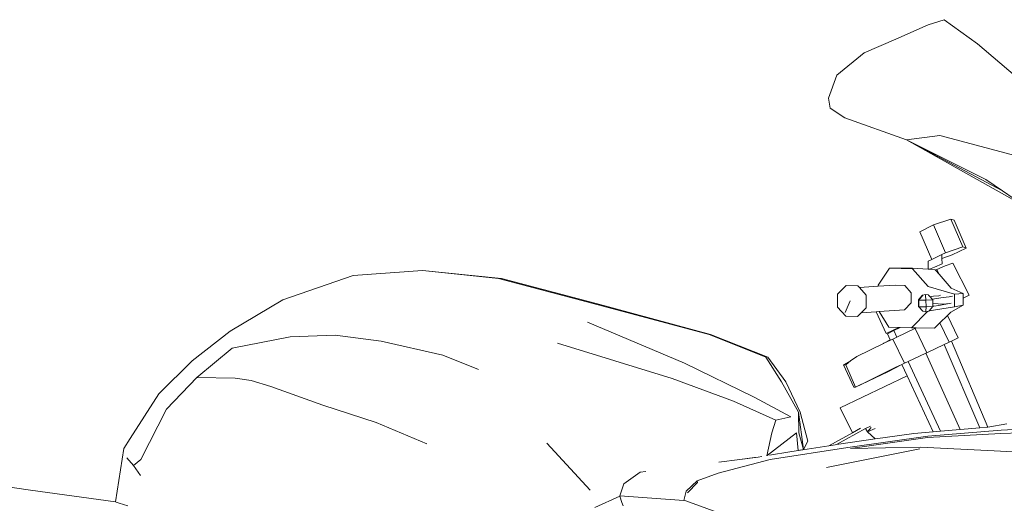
# Model space of a CAD drawing. Header units: inches. Extents: x 1987 to 3775, y 142 to 1299.
# Tile 6 of 50: x 2536 to 2568, y 382 to 398. Entities that reach past the tile are written whole.
import ezdxf

# ---------------------------------------------------------------- set-up
doc = ezdxf.new("R2010")
doc.units = ezdxf.units.IN
doc.header["$MEASUREMENT"] = 0
doc.layers.add('CAR', color=173, linetype='Continuous', lineweight=13)

# ---------------------------------------------------------------- blocks, each defined once
blk = doc.blocks.new('r')
at = {"layer": 'CAR'}
for p, q in [((45.575, 46.273), (45.051, 46.099)), ((46.677, 45.485), (45.575, 46.273)), ((45.051, 46.099), (43.99, 45.629)), ((43.99, 45.629), (42.955, 45.19)), ((47.919, 44.418), (46.677, 45.485)), ((42.955, 45.19), (42.052, 44.451)), ((42.052, 44.451), (41.788, 43.695)), ((41.788, 43.695), (41.832, 43.376)), ((41.832, 43.376), (42.315, 43.057)), ((42.315, 43.057), (44.341, 42.337)), ((45.434, 42.472), (44.341, 42.337)), ((44.341, 42.337), (46.95, 41.031)), ((44.341, 42.337), (48.258, 40.139)), ((47.498, 40.657), (44.341, 42.337)), ((48.909, 41.549), (45.434, 42.472)), ((46.95, 41.031), (47.498, 40.657)), ((47.498, 40.657), (48.258, 40.139)), ((44.779, 39.317), (45.231, 39.543)), ((45.231, 39.543), (45.793, 39.732)), ((45.231, 39.543), (45.625, 38.63)), ((45.793, 39.732), (45.902, 39.695)), ((46.187, 38.819), (45.793, 39.732)), ((46.296, 38.782), (45.902, 39.695)), ((45.171, 38.41), (44.779, 39.317)), ((45.625, 38.63), (46.187, 38.819)), ((46.296, 38.782), (45.844, 38.557)), ((46.187, 38.819), (46.296, 38.782)), ((45.171, 38.41), (45.504, 38.577)), ((45.504, 38.577), (45.625, 38.63)), ((45.505, 38.57), (45.504, 38.577)), ((45.505, 38.57), (45.625, 38.63)), ((45.507, 38.443), (45.505, 38.57)), ((45.844, 38.557), (45.507, 38.443)), ((45.055, 38.351), (45.051, 38.09)), ((45.055, 38.351), (45.171, 38.41)), ((45.1, 38.087), (45.26, 38.158)), ((45.26, 38.158), (45.511, 38.266)), ((45.334, 38.078), (45.609, 38.199)), ((45.511, 38.266), (45.507, 38.443)), ((45.609, 38.199), (45.869, 38.287)), ((45.869, 38.287), (46.395, 37.234)), ((26.184, 37.88), (23.868, 37.081)), ((28.458, 38.046), (26.184, 37.88)), ((28.458, 38.046), (28.46, 38.046)), ((30.949, 37.781), (28.46, 38.046)), ((31.054, 37.781), (28.46, 38.046)), ((43.411, 37.568), (43.79, 38.122)), ((44.539, 38.128), (43.79, 38.122)), ((43.79, 38.122), (44.535, 38.103)), ((44.535, 38.103), (45.055, 37.521)), ((44.539, 38.128), (45.051, 38.09)), ((45.051, 38.09), (45.1, 38.087)), ((45.1, 38.087), (45.284, 38.073)), ((45.284, 38.073), (45.295, 38.06)), ((45.295, 38.06), (45.334, 38.078)), ((45.295, 38.06), (45.414, 37.923)), ((45.334, 38.078), (45.414, 37.923)), ((45.414, 37.923), (45.804, 37.472)), ((34.056, 36.964), (30.949, 37.781)), ((34.158, 36.964), (31.054, 37.781)), ((42.082, 37.267), (42.361, 37.556)), ((42.361, 37.556), (42.749, 37.546)), ((42.749, 37.546), (42.802, 37.487)), ((43.41, 37.529), (42.802, 37.487)), ((43.41, 37.529), (43.411, 37.568)), ((43.975, 37.568), (43.41, 37.529)), ((44.283, 37.56), (43.975, 37.568)), ((44.498, 37.319), (44.283, 37.56)), ((45.055, 37.521), (45.913, 37.267)), ((42.077, 36.849), (42.082, 37.267)), ((42.802, 37.487), (43.02, 37.243)), ((43.02, 37.243), (43.014, 36.824)), ((44.493, 36.987), (44.498, 37.319)), ((44.745, 37.078), (44.874, 37.238)), ((44.772, 37.127), (44.871, 37.241)), ((44.871, 37.241), (44.967, 37.263)), ((45.061, 37.244), (44.967, 37.263)), ((44.971, 37.238), (44.979, 37.078)), ((45.061, 37.244), (45.065, 37.241)), ((45.115, 37.185), (45.065, 37.241)), ((45.231, 37.201), (45.115, 37.185)), ((45.187, 37.105), (45.115, 37.185)), ((45.399, 37.219), (45.231, 37.201)), ((45.463, 37.239), (45.399, 37.219)), ((45.742, 37.184), (45.549, 37.164)), ((45.851, 37.202), (45.742, 37.184)), ((46.198, 37.298), (45.804, 37.472)), ((45.913, 37.267), (46.198, 37.298)), ((45.918, 36.854), (45.913, 37.267)), ((46.201, 37.144), (46.198, 37.298)), ((46.395, 37.234), (46.201, 37.144)), ((23.868, 37.081), (22.144, 36.052)), ((37.868, 35.952), (34.056, 36.964)), ((37.905, 35.952), (34.158, 36.964)), ((42.348, 36.546), (42.077, 36.849)), ((42.335, 36.665), (42.49, 37.051)), ((44.272, 36.758), (44.493, 36.987)), ((44.737, 37.085), (44.755, 37.107)), ((44.74, 36.866), (44.737, 37.085)), ((44.745, 37.078), (44.737, 37.085)), ((44.88, 36.711), (44.74, 36.866)), ((44.749, 36.858), (44.74, 36.866)), ((44.749, 36.858), (44.745, 37.078)), ((44.979, 37.078), (44.745, 37.078)), ((44.983, 36.858), (44.749, 36.858)), ((44.88, 36.711), (44.749, 36.858)), ((44.772, 37.127), (44.755, 37.117)), ((44.755, 37.107), (44.755, 37.117)), ((44.755, 37.117), (44.763, 37.116)), ((44.755, 37.107), (44.763, 37.116)), ((44.763, 37.116), (44.772, 37.127)), ((45.204, 37.086), (44.979, 37.078)), ((44.979, 37.078), (44.983, 36.858)), ((44.983, 36.858), (44.98, 36.708)), ((45.208, 36.866), (44.983, 36.858)), ((45.084, 36.724), (45.208, 36.866)), ((45.918, 36.854), (45.084, 36.724)), ((45.549, 37.164), (45.187, 37.105)), ((45.204, 37.086), (45.187, 37.105)), ((45.206, 36.967), (45.204, 37.086)), ((45.206, 36.967), (45.553, 36.939)), ((45.208, 36.882), (45.206, 36.967)), ((45.236, 36.882), (45.208, 36.882)), ((45.208, 36.866), (45.208, 36.882)), ((45.404, 36.9), (45.236, 36.882)), ((45.746, 36.96), (45.404, 36.9)), ((45.553, 36.939), (45.746, 36.96)), ((45.746, 36.96), (45.812, 36.971)), ((45.793, 36.678), (46.205, 36.915)), ((46.205, 36.915), (45.918, 36.854)), ((46.205, 36.915), (46.201, 37.144)), ((42.736, 36.536), (42.348, 36.546)), ((42.856, 36.66), (42.736, 36.536)), ((43.014, 36.824), (42.856, 36.66)), ((42.856, 36.66), (43.352, 36.695)), ((43.352, 36.695), (43.441, 36.701)), ((43.352, 36.695), (43.676, 35.982)), ((43.441, 36.701), (44.272, 36.758)), ((43.765, 36.183), (43.441, 36.701)), ((45.029, 36.701), (44.51, 36.163)), ((44.88, 36.711), (44.883, 36.708)), ((44.977, 36.689), (44.883, 36.708)), ((44.977, 36.689), (45.029, 36.701)), ((45.029, 36.701), (45.073, 36.711)), ((45.073, 36.711), (45.084, 36.724)), ((45.688, 36.575), (45.435, 36.327)), ((45.793, 36.678), (45.688, 36.575)), ((46.044, 35.836), (45.688, 36.575)), ((37.054, 35.005), (33.875, 36.354)), ((45.435, 36.327), (45.259, 36.155)), ((45.435, 36.327), (45.74, 35.694)), ((22.144, 36.052), (20.892, 35.079)), ((24.111, 35.875), (22.209, 35.496)), ((25.593, 35.924), (24.111, 35.875)), ((27.1, 35.724), (25.593, 35.924)), ((39.727, 35.199), (37.868, 35.952)), ((39.791, 35.199), (37.905, 35.952)), ((44.091, 36.174), (43.676, 35.982)), ((43.922, 36.076), (43.718, 35.971)), ((43.718, 35.971), (43.81, 35.775)), ((44.091, 36.174), (43.765, 36.183)), ((44.137, 36.173), (43.922, 36.076)), ((43.922, 36.076), (44.022, 35.861)), ((44.022, 35.861), (44.62, 36.143)), ((44.137, 36.173), (44.091, 36.174)), ((44.51, 36.163), (44.137, 36.173)), ((44.51, 36.163), (44.611, 36.162)), ((44.611, 36.162), (44.62, 36.143)), ((44.611, 36.162), (44.66, 36.162)), ((44.62, 36.143), (44.624, 36.145)), ((44.624, 36.145), (44.66, 36.162)), ((44.624, 36.145), (45.008, 35.349)), ((44.66, 36.162), (45.259, 36.155)), ((29.128, 35.272), (27.1, 35.724)), ((36.648, 34.507), (32.887, 35.667)), ((42.708, 35.226), (43.588, 35.657)), ((43.588, 35.657), (43.603, 35.664)), ((43.603, 35.664), (43.81, 35.775)), ((43.603, 35.664), (43.815, 35.764)), ((43.81, 35.775), (43.815, 35.764)), ((43.815, 35.764), (43.892, 35.8)), ((43.892, 35.8), (44.022, 35.861)), ((43.892, 35.8), (44.275, 35.004)), ((45.577, 35.617), (45.008, 35.349)), ((45.74, 35.694), (45.577, 35.617)), ((45.577, 35.617), (46.749, 32.889)), ((45.825, 35.733), (45.74, 35.694)), ((46.044, 35.836), (45.825, 35.733)), ((45.825, 35.733), (47.013, 32.914)), ((22.209, 35.496), (21.051, 34.536)), ((30.291, 34.803), (29.128, 35.272)), ((44.982, 35.337), (44.396, 35.061)), ((45.008, 35.349), (44.982, 35.337)), ((44.982, 35.337), (46.105, 32.833)), ((20.892, 35.079), (19.802, 34.002)), ((39.345, 33.889), (37.054, 35.005)), ((40.245, 34.398), (39.727, 35.199)), ((40.38, 34.398), (39.791, 35.199)), ((42.274, 34.953), (42.51, 35.079)), ((42.274, 34.953), (42.347, 34.958)), ((42.618, 34.218), (42.274, 34.953)), ((42.347, 34.958), (42.51, 35.079)), ((42.347, 34.958), (42.674, 34.224)), ((42.51, 35.079), (42.708, 35.226)), ((44.19, 34.961), (43.725, 34.727)), ((44.189, 34.963), (43.972, 34.861)), ((44.275, 35.004), (44.189, 34.963)), ((44.189, 34.963), (44.19, 34.961)), ((44.19, 34.961), (44.36, 34.597)), ((44.396, 35.061), (44.275, 35.004)), ((44.396, 35.061), (45.461, 32.778)), ((42.171, 33.539), (44.36, 34.597)), ((42.674, 34.224), (43.725, 34.727)), ((43.972, 34.861), (43.092, 34.43)), ((44.36, 34.597), (45.22, 32.757)), ((21.051, 34.536), (20.059, 33.495)), ((22.311, 34.514), (21.051, 34.536)), ((22.831, 34.438), (22.311, 34.514)), ((23.476, 34.246), (22.831, 34.438)), ((38.662, 33.757), (36.648, 34.507)), ((40.797, 33.403), (40.245, 34.398)), ((40.85, 33.403), (40.38, 34.398)), ((43.092, 34.43), (42.674, 34.224)), ((19.802, 34.002), (18.857, 32.541)), ((24.176, 33.993), (23.476, 34.246)), ((25.183, 33.634), (24.176, 33.993)), ((42.674, 34.224), (42.618, 34.218)), ((26.933, 33.057), (25.183, 33.634)), ((40.056, 33.135), (38.662, 33.757)), ((40.548, 33.249), (39.345, 33.889)), ((20.059, 33.495), (19.21, 31.844)), ((40.812, 32.721), (40.797, 33.403)), ((40.797, 33.403), (40.957, 32.172)), ((41.105, 32.447), (40.85, 33.403)), ((42.171, 33.539), (42.565, 32.723)), ((28.604, 32.357), (26.933, 33.057)), ((39.928, 32.723), (40.056, 33.135)), ((40.056, 33.135), (40.548, 33.249)), ((47.635, 33.014), (47.013, 32.914)), ((39.759, 31.972), (39.928, 32.723)), ((39.769, 31.974), (40.736, 32.723)), ((40.79, 32.142), (40.736, 32.723)), ((40.957, 32.172), (40.812, 32.721)), ((42.565, 32.723), (41.797, 32.3)), ((43.001, 32.865), (42.047, 32.34)), ((42.836, 32.872), (42.565, 32.723)), ((43.001, 32.865), (43.157, 32.945)), ((43.061, 32.76), (43.001, 32.865)), ((43.061, 32.76), (43.18, 32.902)), ((43.061, 32.76), (43.31, 32.869)), ((43.314, 32.521), (43.061, 32.76)), ((44.585, 32.702), (43.567, 32.557)), ((45.22, 32.757), (44.585, 32.702)), ((47.441, 32.705), (45.027, 32.571)), ((47.45, 32.814), (45.045, 32.612)), ((45.461, 32.778), (45.22, 32.757)), ((46.105, 32.833), (45.461, 32.778)), ((46.749, 32.889), (46.105, 32.833)), ((46.983, 32.909), (46.749, 32.889)), ((47.013, 32.914), (46.983, 32.909)), ((48.08, 32.719), (47.441, 32.705)), ((48.069, 32.847), (47.45, 32.814)), ((18.857, 32.541), (18.653, 32.211)), ((33.965, 30.842), (32.535, 32.381)), ((40.957, 32.172), (41.105, 32.447)), ((42.004, 32.333), (41.797, 32.3)), ((42.047, 32.34), (42.004, 32.333)), ((43.314, 32.521), (42.047, 32.34)), ((45.045, 32.612), (42.419, 32.244)), ((42.504, 32.214), (45.027, 32.571)), ((43.567, 32.557), (43.314, 32.521)), ((18.653, 32.211), (18.385, 30.463)), ((40.516, 32.095), (39.845, 31.988)), ((42.419, 32.244), (39.865, 31.843)), ((41.797, 32.3), (40.516, 32.095)), ((40.516, 32.095), (40.79, 32.142)), ((40.79, 32.142), (40.957, 32.172)), ((41.715, 31.585), (44.777, 32.203)), ((44.797, 32.25), (42.504, 32.214)), ((47.221, 32.134), (44.797, 32.25)), ((48.234, 32.078), (47.221, 32.134)), ((18.966, 31.653), (18.747, 31.9)), ((19.21, 31.844), (18.966, 31.653)), ((39.865, 31.843), (38.162, 31.4)), ((38.187, 31.761), (38.873, 31.851)), ((38.873, 31.851), (39.469, 31.928)), ((39.357, 31.91), (38.873, 31.851)), ((39.469, 31.928), (39.357, 31.91)), ((39.469, 31.928), (39.593, 31.944)), ((18.966, 31.653), (19.202, 31.326)), ((35.061, 31.045), (35.6, 31.432)), ((35.79, 31.458), (35.6, 31.432)), ((38.162, 31.4), (37.468, 31.147)), ((15.587, 30.844), (13.734, 31.109)), ((34.937, 30.654), (35.061, 31.045)), ((37.468, 31.147), (37.111, 30.809)), ((37.485, 31.091), (37.16, 30.752)), ((37.485, 31.091), (37.468, 31.147)), ((18.385, 30.463), (15.587, 30.844)), ((37.111, 30.809), (37.034, 30.502)), ((18.407, 30.454), (18.385, 30.463)), ((18.385, 30.463), (18.406, 30.451)), ((18.406, 30.451), (18.496, 30.421)), ((18.496, 30.421), (18.782, 30.326)), ((34.116, 30.275), (34.934, 30.644)), ((34.934, 30.644), (34.935, 30.647)), ((35.003, 30.44), (34.934, 30.644)), ((34.935, 30.647), (34.937, 30.654)), ((34.935, 30.647), (35.003, 30.44)), ((37.034, 30.502), (34.937, 30.654)), ((35.041, 30.33), (35.003, 30.44)), ((37.101, 30.497), (37.034, 30.502)), ((39.36, 29.674), (37.101, 30.497))]:
    blk.add_line(p, q, dxfattribs=at)
blk = doc.blocks.new('*U22')
at = {"layer": 'CAR'}
blk.add_blockref('r', (4.432, -10), dxfattribs=at)

msp = doc.modelspace()

# ---------------------------------------------------------------- block references
at = {"layer": 'CAR'}
msp.add_blockref('*U22', (2515.94, 361.8), dxfattribs=at)

doc.saveas('drawing.dxf')
